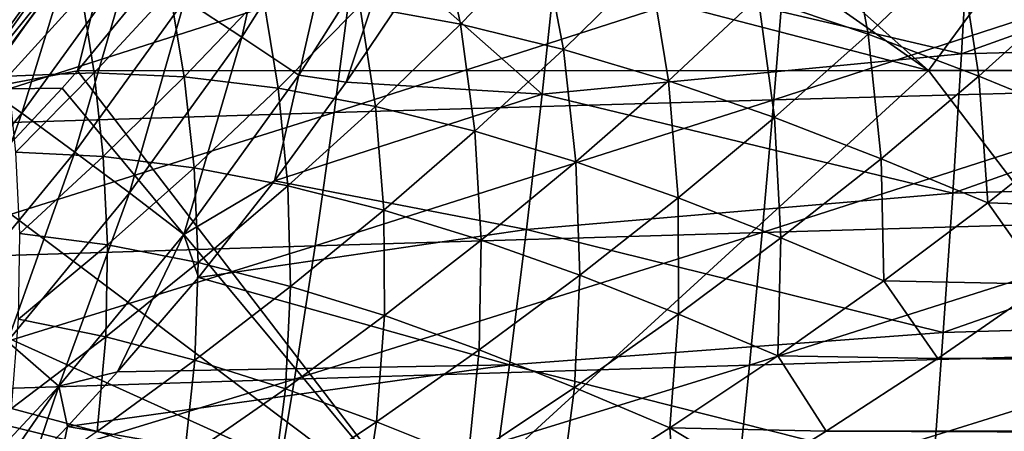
# Model space of a CAD drawing. Header units: metres. Extents: x -24 to 127, y -24 to 24.
# Tile 57 of 151: x 19.31 to 27.12, y -17.38 to -14.11. Entities that reach past the tile are written whole.
import ezdxf

# ---------------------------------------------------------------- set-up
doc = ezdxf.new("R2010")
doc.units = ezdxf.units.M
doc.layers.add('solid_12_381_051_XXX', color=7, linetype='CONTINUOUS')

msp = doc.modelspace()

# ---------------------------------------------------------------- linework, layer by layer
at = {"layer": 'solid_12_381_051_XXX'}
for points in [[(18.99675, -14.666215, 115.500305), (20.138784, -13.054431, 115.500305), (19.116631, -7.401208, 115.500305)], [(26.520462, -14.518016, 115.851387), (22.445482, -10.889051, 116.047264), (22.108334, -11.430746, 116.013313)], [(26.520462, -14.518016, 115.851387), (29.191807, -10.888423, 116.104614), (22.445482, -10.889051, 116.047264)], [(26.520462, -14.518016, 115.851387), (33.277878, -14.518281, 115.889816), (29.191807, -10.888423, 116.104614)], [(20.962608, -13.068197, 115.905838), (26.520462, -14.518016, 115.851387), (22.108334, -11.430746, 116.013313)], [(21.074331, -14.252457, 141.240738), (20.621864, -13.955449, 141.049774), (21.419653, -12.696945, 140.946899)], [(21.888821, -12.966787, 141.137909), (21.074331, -14.252457, 141.240738), (21.419653, -12.696945, 140.946899)], [(18.452223, -14.361941, -0.07612), (19.575199, -12.789116, -0.07612), (18.188375, -14.078398)], [(19.847027, -12.96671, -0.293171), (19.575199, -12.789116, -0.07612), (18.452223, -14.361941, -0.07612)], [(19.847027, -12.96671, -0.293171), (18.452223, -14.361941, -0.07612), (18.708458, -14.561377, -0.293171)], [(19.4044, -13.199326, 139.994965), (18.579809, -14.33685, 140.101929), (19.093464, -13.023228, 139.51329)], [(19.847027, -12.96671, -0.293171), (18.708458, -14.561377, -0.293171), (20.028521, -13.085286, -0.618042)], [(21.888821, -12.966787, 141.137909), (21.524712, -14.554322, 141.349792), (21.074331, -14.252457, 141.240738)], [(21.888821, -12.966787, 141.137909), (22.356298, -13.241438, 141.247009), (21.524712, -14.554322, 141.349792)], [(18.708458, -14.561377, -0.293171), (18.879539, -14.694535, -0.618042), (20.028521, -13.085286, -0.618042)], [(20.028521, -13.085286, -0.618042), (18.879539, -14.694535, -0.618042), (19.816534, -13.539018, -1)], [(19.76923, -14.520765, 115.805763), (20.138784, -13.054431, 115.500305), (18.99675, -14.666215, 115.500305)], [(20.962608, -13.068197, 115.905838), (20.138784, -13.054431, 115.500305), (19.76923, -14.520765, 115.805763)], [(20.962608, -13.068197, 115.905838), (19.76923, -14.520765, 115.805763), (26.520462, -14.518016, 115.851387)], [(18.933483, -14.577296, 140.527252), (18.579809, -14.33685, 140.101929), (19.4044, -13.199326, 139.994965)], [(19.771475, -13.418697, 140.420349), (18.933483, -14.577296, 140.527252), (19.4044, -13.199326, 139.994965)], [(21.524712, -14.554322, 141.349792), (22.356298, -13.241438, 141.247009), (21.900454, -14.609213, 141.368469)], [(22.356298, -13.241438, 141.247009), (22.439394, -13.805585, 141.305893), (21.900454, -14.609213, 141.368469)], [(26.041519, -14.230117, 100.83609), (25.168665, -13.932866, 100.468529), (25.85866, -13.240456, 100.014267)], [(26.763344, -13.541698, 100.381142), (26.041519, -14.230117, 100.83609), (25.85866, -13.240456, 100.014267)], [(30.0877, -13.198366, 141.266968), (26.780668, -14.385144, 141.352783), (26.844288, -13.280422, 141.267044)], [(30.0877, -13.198366, 141.266968), (30.07646, -14.296871, 141.352722), (26.780668, -14.385144, 141.352783)], [(22.806458, -14.150831, 100.053093), (22.009745, -14.004999, 99.539703), (22.635277, -13.331186, 99.050003)], [(23.459202, -13.477926, 99.577072), (22.806458, -14.150831, 100.053093), (22.635277, -13.331186, 99.050003)], [(26.844288, -13.280422, 141.267044), (26.780668, -14.385144, 141.352783), (23.568504, -13.632336, 141.292206)], [(19.328402, -14.856519, 140.881958), (18.933483, -14.577296, 140.527252), (19.771475, -13.418697, 140.420349)], [(20.182293, -13.673954, 140.775085), (19.328402, -14.856519, 140.881958), (19.771475, -13.418697, 140.420349)], [(-19.88866, -13.433301, -4), (19.863708, -13.470354, -4), (-18.683865, -15.064411, -4)], [(-18.683865, -15.064411, -4), (19.863708, -13.470354, -4), (18.657721, -15.096644, -4)], [(18.657721, -15.096644, -4), (19.863708, -13.470354, -4), (19.816534, -13.539018, -1)], [(23.623947, -14.350352, 100.51667), (22.806458, -14.150831, 100.053093), (23.459202, -13.477926, 99.577072)], [(24.305841, -13.679993, 100.049873), (23.623947, -14.350352, 100.51667), (23.459202, -13.477926, 99.577072)], [(18.879539, -14.694535, -0.618042), (18.599493, -15.167691, -1), (19.816534, -13.539018, -1)], [(18.657721, -15.096644, -4), (19.816534, -13.539018, -1), (18.599493, -15.167691, -1)], [(26.91888, -14.563228, 101.159035), (26.041519, -14.230117, 100.83609), (26.763344, -13.541698, 100.381142)], [(27.672972, -13.879967, 100.699203), (26.91888, -14.563228, 101.159035), (26.763344, -13.541698, 100.381142)], [(23.568504, -13.632336, 141.292206), (23.454428, -14.704996, 141.375916), (22.439394, -13.805585, 141.305893)], [(26.780668, -14.385144, 141.352783), (23.454428, -14.704996, 141.375916), (23.568504, -13.632336, 141.292206)], [(25.291996, -14.74967, 145.791641), (28.770035, -14.653661, 145.793686), (28.800961, -13.608354, 145.877243)], [(25.376795, -13.698333, 145.874939), (25.291996, -14.74967, 145.791641), (28.800961, -13.608354, 145.877243)], [(19.750189, -15.163984, 141.156631), (19.328402, -14.856519, 140.881958), (20.182293, -13.673954, 140.775085)], [(20.621864, -13.955449, 141.049774), (19.750189, -15.163984, 141.156631), (20.182293, -13.673954, 140.775085)], [(21.804546, -14.85059, 145.784454), (25.291996, -14.74967, 145.791641), (25.376795, -13.698333, 145.874939)], [(21.942558, -13.793564, 145.866867), (21.804546, -14.85059, 145.784454), (25.376795, -13.698333, 145.874939)], [(24.456253, -14.599093, 100.930687), (23.623947, -14.350352, 100.51667), (24.305841, -13.679993, 100.049873)], [(25.168665, -13.932866, 100.468529), (24.456253, -14.599093, 100.930687), (24.305841, -13.679993, 100.049873)], [(18.299095, -14.957309, 145.771988), (21.804546, -14.85059, 145.784454), (21.942558, -13.793564, 145.866867)], [(18.489067, -13.894994, 145.852875), (18.299095, -14.957309, 145.771988), (21.942558, -13.793564, 145.866867)], [(23.454428, -14.704996, 141.375916), (21.900454, -14.609213, 141.368469), (22.439394, -13.805585, 141.305893)], [(20.503094, -13.886262, 98.370773), (19.902039, -14.535769, 98.909325), (19.803431, -13.91655, 97.720589)], [(20.617493, -14.567893, 99.495346), (19.902039, -14.535769, 98.909325), (20.503094, -13.886262, 98.370773)], [(21.240154, -13.916127, 98.978149), (20.617493, -14.567893, 99.495346), (20.503094, -13.886262, 98.370773)], [(27.797091, -14.921377, 101.448692), (26.91888, -14.563228, 101.159035), (27.672972, -13.879967, 100.699203)], [(19.803431, -13.91655, 97.720589), (19.220572, -14.561947, 98.283676), (19.145958, -14.006991, 97.031876)], [(19.902039, -14.535769, 98.909325), (19.220572, -14.561947, 98.283676), (19.803431, -13.91655, 97.720589)], [(20.183681, -15.488005, 141.347626), (19.750189, -15.163984, 141.156631), (20.621864, -13.955449, 141.049774)], [(21.074331, -14.252457, 141.240738), (20.183681, -15.488005, 141.347626), (20.621864, -13.955449, 141.049774)], [(21.362577, -14.657146, 100.039162), (20.617493, -14.567893, 99.495346), (21.240154, -13.916127, 98.978149)], [(22.009745, -14.004999, 99.539703), (21.362577, -14.657146, 100.039162), (21.240154, -13.916127, 98.978149)], [(25.297758, -14.890736, 101.29805), (24.456253, -14.599093, 100.930687), (25.168665, -13.932866, 100.468529)], [(26.041519, -14.230117, 100.83609), (25.297758, -14.890736, 101.29805), (25.168665, -13.932866, 100.468529)], [(22.132414, -14.801482, 100.538788), (21.362577, -14.657146, 100.039162), (22.009745, -14.004999, 99.539703)], [(22.806458, -14.150831, 100.053093), (22.132414, -14.801482, 100.538788), (22.009745, -14.004999, 99.539703)], [(22.921227, -14.997663, 100.992836), (22.132414, -14.801482, 100.538788), (22.806458, -14.150831, 100.053093)], [(23.623947, -14.350352, 100.51667), (22.921227, -14.997663, 100.992836), (22.806458, -14.150831, 100.053093)], [(21.074331, -14.252457, 141.240738), (20.614605, -15.816995, 141.456726), (20.183681, -15.488005, 141.347626)], [(21.074331, -14.252457, 141.240738), (21.524712, -14.554322, 141.349792), (20.614605, -15.816995, 141.456726)], [(26.143396, -15.216943, 101.624802), (25.297758, -14.890736, 101.29805), (26.041519, -14.230117, 100.83609)], [(26.91888, -14.563228, 101.159035), (26.143396, -15.216943, 101.624802), (26.041519, -14.230117, 100.83609)], [(23.723602, -15.241296, 101.401657), (22.921227, -14.997663, 100.992836), (23.623947, -14.350352, 100.51667)], [(24.456253, -14.599093, 100.930687), (23.723602, -15.241296, 101.401657), (23.623947, -14.350352, 100.51667)], [(30.07646, -14.296871, 141.352722), (26.711437, -15.489563, 141.445389), (26.780668, -14.385144, 141.352783)], [(30.07646, -14.296871, 141.352722), (30.065199, -15.395167, 141.445343), (26.711437, -15.489563, 141.445389)], [(26.780668, -14.385144, 141.352783), (26.711437, -15.489563, 141.445389), (23.454428, -14.704996, 141.375916)], [(19.64826, -14.656528, 115.796257), (19.76923, -14.520765, 115.805763), (18.99675, -14.666215, 115.500305)], [(19.64826, -14.656528, 115.796257), (22.550098, -18.145266, 115.578072), (19.76923, -14.520765, 115.805763)], [(19.76923, -14.520765, 115.805763), (22.550098, -18.145266, 115.578072), (26.520462, -14.518016, 115.851387)], [(26.520462, -14.518016, 115.851387), (22.550098, -18.145266, 115.578072), (29.285004, -18.145655, 115.601715)], [(26.520462, -14.518016, 115.851387), (29.285004, -18.145655, 115.601715), (33.277878, -14.518281, 115.889816)], [(19.328402, -14.856519, 140.881958), (18.403811, -15.981323, 140.991592), (18.933483, -14.577296, 140.527252)], [(19.902039, -14.535769, 98.909325), (19.280367, -15.164286, 99.456657), (19.220572, -14.561947, 98.283676)], [(19.974304, -15.198738, 100.021881), (19.280367, -15.164286, 99.456657), (19.902039, -14.535769, 98.909325)], [(20.617493, -14.567893, 99.495346), (19.974304, -15.198738, 100.021881), (19.902039, -14.535769, 98.909325)], [(20.69516, -15.288256, 100.548294), (19.974304, -15.198738, 100.021881), (20.617493, -14.567893, 99.495346)], [(20.614605, -15.816995, 141.456726), (21.524712, -14.554322, 141.349792), (21.332954, -15.39155, 141.43248)], [(21.362577, -14.657146, 100.039162), (20.69516, -15.288256, 100.548294), (20.617493, -14.567893, 99.495346)], [(21.524712, -14.554322, 141.349792), (21.900454, -14.609213, 141.368469), (21.332954, -15.39155, 141.43248)], [(24.534433, -15.526211, 101.768036), (23.723602, -15.241296, 101.401657), (24.456253, -14.599093, 100.930687)], [(25.297758, -14.890736, 101.29805), (24.534433, -15.526211, 101.768036), (24.456253, -14.599093, 100.930687)], [(26.989836, -15.567165, 101.921394), (26.143396, -15.216943, 101.624802), (26.91888, -14.563228, 101.159035)], [(27.797091, -14.921377, 101.448692), (26.989836, -15.567165, 101.921394), (26.91888, -14.563228, 101.159035)], [(18.930729, -15.423992, 115.742027), (19.64826, -14.656528, 115.796257), (18.99675, -14.666215, 115.500305)], [(18.930729, -15.423992, 115.742027), (22.550098, -18.145266, 115.578072), (19.64826, -14.656528, 115.796257)], [(21.43856, -15.430801, 101.034241), (20.69516, -15.288256, 100.548294), (21.362577, -14.657146, 100.039162)], [(23.454428, -14.704996, 141.375916), (21.332954, -15.39155, 141.43248), (21.900454, -14.609213, 141.368469)], [(22.132414, -14.801482, 100.538788), (21.43856, -15.430801, 101.034241), (21.362577, -14.657146, 100.039162)], [(25.199932, -15.800666, 145.702164), (28.737104, -15.698755, 145.703934), (28.770035, -14.653661, 145.793686)], [(25.291996, -14.74967, 145.791641), (25.199932, -15.800666, 145.702164), (28.770035, -14.653661, 145.793686)], [(23.454428, -14.704996, 141.375916), (23.330021, -15.777192, 141.465973), (21.332954, -15.39155, 141.43248)], [(21.654217, -15.907043, 145.695923), (25.199932, -15.800666, 145.702164), (25.291996, -14.74967, 145.791641)], [(21.804546, -14.85059, 145.784454), (21.654217, -15.907043, 145.695923), (25.291996, -14.74967, 145.791641)], [(26.711437, -15.489563, 141.445389), (23.330021, -15.777192, 141.465973), (23.454428, -14.704996, 141.375916)], [(22.199278, -15.623188, 101.4786), (21.43856, -15.430801, 101.034241), (22.132414, -14.801482, 100.538788)], [(22.921227, -14.997663, 100.992836), (22.199278, -15.623188, 101.4786), (22.132414, -14.801482, 100.538788)], [(18.092148, -16.01869, 145.685089), (21.654217, -15.907043, 145.695923), (21.804546, -14.85059, 145.784454)], [(18.299095, -14.957309, 145.771988), (18.092148, -16.01869, 145.685089), (21.804546, -14.85059, 145.784454)], [(18.804491, -16.313927, 141.265793), (18.403811, -15.981323, 140.991592), (19.328402, -14.856519, 140.881958)], [(19.750189, -15.163984, 141.156631), (18.804491, -16.313927, 141.265793), (19.328402, -14.856519, 140.881958)], [(25.349089, -15.8443, 102.097557), (24.534433, -15.526211, 101.768036), (25.297758, -14.890736, 101.29805)], [(26.143396, -15.216943, 101.624802), (25.349089, -15.8443, 102.097557), (25.297758, -14.890736, 101.29805)], [(28.262985, -15.607069, 101.957138), (26.989836, -15.567165, 101.921394), (27.797091, -14.921377, 101.448692)], [(22.972412, -15.861126, 101.881805), (22.199278, -15.623188, 101.4786), (22.921227, -14.997663, 100.992836)], [(23.723602, -15.241296, 101.401657), (22.972412, -15.861126, 101.881805), (22.921227, -14.997663, 100.992836)], [(19.215385, -16.664232, 141.456528), (18.804491, -16.313927, 141.265793), (19.750189, -15.163984, 141.156631)], [(20.183681, -15.488005, 141.347626), (19.215385, -16.664232, 141.456528), (19.750189, -15.163984, 141.156631)], [(19.974304, -15.198738, 100.021881), (19.311686, -15.808961, 100.557205), (19.280367, -15.164286, 99.456657)], [(20.008669, -15.898829, 101.066719), (19.311686, -15.808961, 100.557205), (19.974304, -15.198738, 100.021881)], [(20.69516, -15.288256, 100.548294), (20.008669, -15.898829, 101.066719), (19.974304, -15.198738, 100.021881)], [(26.164532, -16.18535, 102.399834), (25.349089, -15.8443, 102.097557), (26.143396, -15.216943, 101.624802)], [(26.989836, -15.567165, 101.921394), (26.164532, -16.18535, 102.399834), (26.143396, -15.216943, 101.624802)], [(20.726156, -16.039545, 101.539253), (20.008669, -15.898829, 101.066719), (20.69516, -15.288256, 100.548294)], [(21.43856, -15.430801, 101.034241), (20.726156, -16.039545, 101.539253), (20.69516, -15.288256, 100.548294)], [(23.753334, -16.138618, 102.246498), (22.972412, -15.861126, 101.881805), (23.723602, -15.241296, 101.401657)], [(24.534433, -15.526211, 101.768036), (23.753334, -16.138618, 102.246498), (23.723602, -15.241296, 101.401657)], [(18.930729, -15.423992, 115.742027), (18.177761, -16.167826, 115.689415), (22.550098, -18.145266, 115.578072)], [(20.614605, -15.816995, 141.456726), (21.332954, -15.39155, 141.43248), (20.728653, -16.158724, 141.498154)], [(21.459425, -16.227989, 101.973892), (20.726156, -16.039545, 101.539253), (21.43856, -15.430801, 101.034241)], [(23.330021, -15.777192, 141.465973), (20.728653, -16.158724, 141.498154), (21.332954, -15.39155, 141.43248)], [(22.199278, -15.623188, 101.4786), (21.459425, -16.227989, 101.973892), (21.43856, -15.430801, 101.034241)], [(30.065199, -15.395167, 141.445343), (26.636595, -16.593676, 141.544861), (26.711437, -15.489563, 141.445389)], [(30.065199, -15.395167, 141.445343), (30.053915, -16.493254, 141.54483), (26.636595, -16.593676, 141.544861)], [(20.183681, -15.488005, 141.347626), (19.623068, -17.019739, 141.565613), (19.215385, -16.664232, 141.456528)], [(20.183681, -15.488005, 141.347626), (20.614605, -15.816995, 141.456726), (19.623068, -17.019739, 141.565613)], [(26.711437, -15.489563, 141.445389), (26.636595, -16.593676, 141.544861), (23.330021, -15.777192, 141.465973)], [(24.537827, -16.447832, 102.577827), (23.753334, -16.138618, 102.246498), (24.534433, -15.526211, 101.768036)], [(25.349089, -15.8443, 102.097557), (24.537827, -16.447832, 102.577827), (24.534433, -15.526211, 101.768036)], [(27.444103, -16.210155, 102.424866), (26.164532, -16.18535, 102.399834), (26.989836, -15.567165, 101.921394)], [(28.262985, -15.607069, 101.957138), (27.444103, -16.210155, 102.424866), (26.989836, -15.567165, 101.921394)], [(22.204065, -16.45999, 102.371162), (21.459425, -16.227989, 101.973892), (22.199278, -15.623188, 101.4786)], [(22.972412, -15.861126, 101.881805), (22.204065, -16.45999, 102.371162), (22.199278, -15.623188, 101.4786)], [(25.100607, -16.851322, 145.606522), (28.702169, -16.743637, 145.607986), (28.737104, -15.698755, 145.703934)], [(25.199932, -15.800666, 145.702164), (25.100607, -16.851322, 145.606522), (28.737104, -15.698755, 145.703934)], [(20.008669, -15.898829, 101.066719), (19.30349, -16.489206, 101.593224), (19.311686, -15.808961, 100.557205)], [(19.623068, -17.019739, 141.565613), (20.614605, -15.816995, 141.456726), (20.087135, -16.905973, 141.564804)], [(20.614605, -15.816995, 141.456726), (20.728653, -16.158724, 141.498154), (20.087135, -16.905973, 141.564804)], [(23.330021, -15.777192, 141.465973), (23.195284, -16.848923, 141.562408), (20.728653, -16.158724, 141.498154)], [(21.491573, -16.962921, 145.601273), (25.100607, -16.851322, 145.606522), (25.199932, -15.800666, 145.702164)], [(21.654217, -15.907043, 145.695923), (21.491573, -16.962921, 145.601273), (25.199932, -15.800666, 145.702164)], [(26.636595, -16.593676, 141.544861), (23.195284, -16.848923, 141.562408), (23.330021, -15.777192, 141.465973)], [(25.323126, -16.778929, 102.884605), (24.537827, -16.447832, 102.577827), (25.349089, -15.8443, 102.097557)], [(26.164532, -16.18535, 102.399834), (25.323126, -16.778929, 102.884605), (25.349089, -15.8443, 102.097557)], [(17.868223, -17.07914, 145.592163), (21.491573, -16.962921, 145.601273), (21.654217, -15.907043, 145.695923)], [(18.092148, -16.01869, 145.685089), (17.868223, -17.07914, 145.592163), (21.654217, -15.907043, 145.695923)], [(19.995611, -16.628212, 102.052765), (19.30349, -16.489206, 101.593224), (20.008669, -15.898829, 101.066719)], [(20.726156, -16.039545, 101.539253), (19.995611, -16.628212, 102.052765), (20.008669, -15.898829, 101.066719)], [(22.955898, -16.729753, 102.733559), (22.204065, -16.45999, 102.371162), (22.972412, -15.861126, 101.881805)], [(23.753334, -16.138618, 102.246498), (22.955898, -16.729753, 102.733559), (22.972412, -15.861126, 101.881805)], [(20.702106, -16.812771, 102.477821), (19.995611, -16.628212, 102.052765), (20.726156, -16.039545, 101.539253)], [(21.459425, -16.227989, 101.973892), (20.702106, -16.812771, 102.477821), (20.726156, -16.039545, 101.539253)], [(23.195284, -16.848923, 141.562408), (20.087135, -16.905973, 141.564804), (20.728653, -16.158724, 141.498154)], [(23.711088, -17.029741, 103.065834), (22.955898, -16.729753, 102.733559), (23.753334, -16.138618, 102.246498)], [(24.537827, -16.447832, 102.577827), (23.711088, -17.029741, 103.065834), (23.753334, -16.138618, 102.246498)], [(18.177761, -16.167826, 115.689415), (17.389391, -16.886208, 115.638359), (22.550098, -18.145266, 115.578072)], [(21.419022, -17.038845, 102.868988), (20.702106, -16.812771, 102.477821), (21.459425, -16.227989, 101.973892)], [(22.204065, -16.45999, 102.371162), (21.419022, -17.038845, 102.868988), (21.459425, -16.227989, 101.973892)], [(26.592363, -16.799368, 102.906403), (25.323126, -16.778929, 102.884605), (26.164532, -16.18535, 102.399834)], [(27.444103, -16.210155, 102.424866), (26.592363, -16.799368, 102.906403), (26.164532, -16.18535, 102.399834)], [(104.999428, -16.350388, 102.537453), (26.592363, -16.799368, 102.906403), (27.444103, -16.210155, 102.424866)], [(104.999428, -16.350388, 102.537453), (104.999657, -17.340445, 103.371948), (26.592363, -16.799368, 102.906403)], [(22.142597, -17.300861, 103.228638), (21.419022, -17.038845, 102.868988), (22.204065, -16.45999, 102.371162)], [(22.955898, -16.729753, 102.733559), (22.142597, -17.300861, 103.228638), (22.204065, -16.45999, 102.371162)], [(24.467121, -17.350531, 103.375999), (23.711088, -17.029741, 103.065834), (24.537827, -16.447832, 102.577827)], [(25.323126, -16.778929, 102.884605), (24.467121, -17.350531, 103.375999), (24.537827, -16.447832, 102.577827)], [(19.995611, -16.628212, 102.052765), (19.246902, -17.197182, 102.573296), (19.30349, -16.489206, 101.593224)], [(30.053915, -16.493254, 141.54483), (26.556143, -17.697485, 141.651184), (26.636595, -16.593676, 141.544861)], [(30.053915, -16.493254, 141.54483), (30.04261, -17.591131, 141.651169), (26.556143, -17.697485, 141.651184)], [(19.927305, -17.378075, 102.98909), (19.246902, -17.197182, 102.573296), (19.995611, -16.628212, 102.052765)], [(20.702106, -16.812771, 102.477821), (19.927305, -17.378075, 102.98909), (19.995611, -16.628212, 102.052765)], [(26.636595, -16.593676, 141.544861), (26.556143, -17.697485, 141.651184), (23.195284, -16.848923, 141.562408)], [(19.215385, -16.664232, 141.456528), (19.623068, -17.019739, 141.565613), (18.554726, -18.162357, 141.675049)], [(22.869352, -17.591595, 103.561127), (22.142597, -17.300861, 103.228638), (22.955898, -16.729753, 102.733559)], [(23.711088, -17.029741, 103.065834), (22.869352, -17.591595, 103.561127), (22.955898, -16.729753, 102.733559)], [(25.708118, -17.37525, 103.402618), (24.467121, -17.350531, 103.375999), (25.323126, -16.778929, 102.884605)], [(24.994017, -17.90164, 145.5047), (28.665228, -17.788305, 145.505859), (28.702169, -16.743637, 145.607986)], [(25.100607, -16.851322, 145.606522), (24.994017, -17.90164, 145.5047), (28.702169, -16.743637, 145.607986)], [(26.592363, -16.799368, 102.906403), (25.708118, -17.37525, 103.402618), (25.323126, -16.778929, 102.884605)], [(23.195284, -16.848923, 141.562408), (19.690134, -17.338974, 141.604614), (20.087135, -16.905973, 141.564804)], [(23.195284, -16.848923, 141.562408), (23.05022, -17.920187, 141.665207), (19.690134, -17.338974, 141.604614)], [(20.617266, -17.598442, 103.374176), (19.927305, -17.378075, 102.98909), (20.702106, -16.812771, 102.477821)], [(21.419022, -17.038845, 102.868988), (20.617266, -17.598442, 103.374176), (20.702106, -16.812771, 102.477821)], [(21.316614, -18.018227, 145.500519), (24.994017, -17.90164, 145.5047), (25.100607, -16.851322, 145.606522)], [(21.491573, -16.962921, 145.601273), (21.316614, -18.018227, 145.500519), (25.100607, -16.851322, 145.606522)], [(26.556143, -17.697485, 141.651184), (23.05022, -17.920187, 141.665207), (23.195284, -16.848923, 141.562408)], [(104.999657, -17.340445, 103.371948), (25.708118, -17.37525, 103.402618), (26.592363, -16.799368, 102.906403)], [(17.389391, -16.886208, 115.638359), (16.570026, -17.575264, 115.589691), (22.550098, -18.145266, 115.578072)], [(19.623068, -17.019739, 141.565613), (20.087135, -16.905973, 141.564804), (19.690134, -17.338974, 141.604614)], [(17.627323, -18.138655, 145.49321), (21.316614, -18.018227, 145.500519), (21.491573, -16.962921, 145.601273)], [(17.868223, -17.07914, 145.592163), (17.627323, -18.138655, 145.49321), (21.491573, -16.962921, 145.601273)], [(18.554726, -18.162357, 141.675049), (19.623068, -17.019739, 141.565613), (18.725487, -18.318026, 141.697693)], [(19.623068, -17.019739, 141.565613), (19.415987, -17.626902, 141.631546), (18.725487, -18.318026, 141.697693)], [(19.623068, -17.019739, 141.565613), (19.690134, -17.338974, 141.604614), (19.415987, -17.626902, 141.631546)], [(21.313417, -17.852943, 103.730812), (20.617266, -17.598442, 103.374176), (21.419022, -17.038845, 102.868988)], [(22.142597, -17.300861, 103.228638), (21.313417, -17.852943, 103.730812), (21.419022, -17.038845, 102.868988)], [(23.597006, -17.90206, 103.873756), (22.869352, -17.591595, 103.561127), (23.711088, -17.029741, 103.065834)], [(24.467121, -17.350531, 103.375999), (23.597006, -17.90206, 103.873756), (23.711088, -17.029741, 103.065834)], [(19.927305, -17.378075, 102.98909), (19.134058, -17.924225, 103.505791), (19.246902, -17.197182, 102.573296)], [(22.012606, -18.13468, 104.062988), (21.313417, -17.852943, 103.730812), (22.142597, -17.300861, 103.228638)], [(22.869352, -17.591595, 103.561127), (22.012606, -18.13468, 104.062988), (22.142597, -17.300861, 103.228638)], [(19.487862, -18.309929, 141.697891), (19.415987, -17.626902, 141.631546), (19.690134, -17.338974, 141.604614)], [(23.05022, -17.920187, 141.665207), (19.487862, -18.309929, 141.697891), (19.690134, -17.338974, 141.604614)], [(24.518921, -18.10428, 104.066154), (23.597006, -17.90206, 103.873756), (24.467121, -17.350531, 103.375999)], [(25.119358, -17.741959, 103.730865), (24.518921, -18.10428, 104.066154), (24.467121, -17.350531, 103.375999)], [(25.708118, -17.37525, 103.402618), (25.119358, -17.741959, 103.730865), (24.467121, -17.350531, 103.375999)], [(104.999779, -17.684223, 103.679008), (25.119358, -17.741959, 103.730865), (25.708118, -17.37525, 103.402618)], [(104.999657, -17.340445, 103.371948), (104.999779, -17.684223, 103.679008), (25.708118, -17.37525, 103.402618)]]:
    msp.add_3dface(points, dxfattribs=at)

doc.saveas('drawing.dxf')
